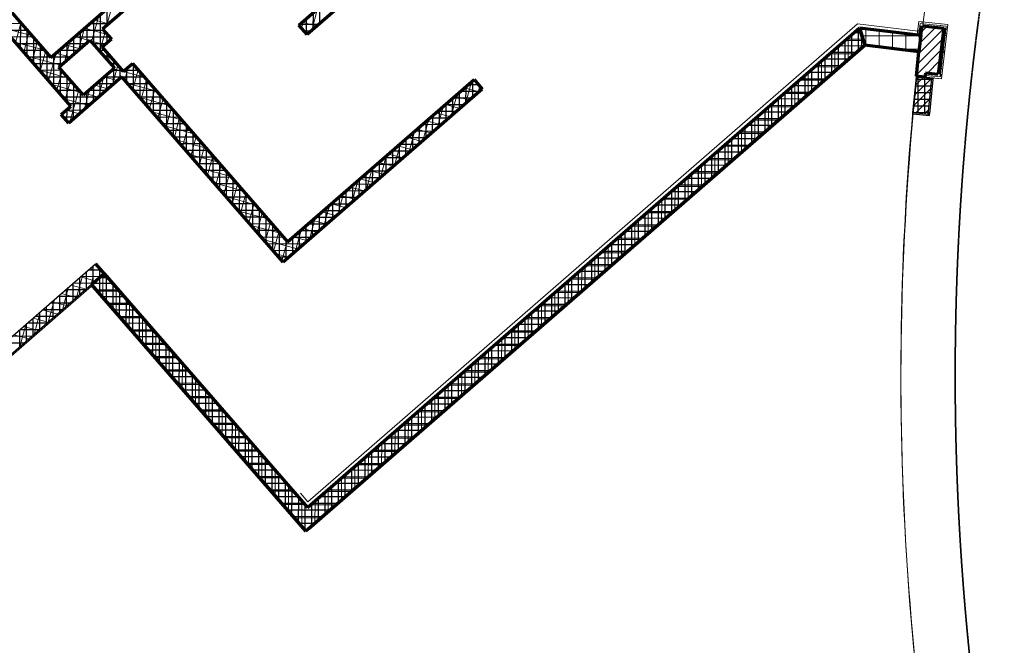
# Model space of a CAD drawing. Header units: millimetres. Extents: x 98667 to 994031, y -2704 to 533009.
# Tile 39 of 153: x 394714 to 406467, y 173387 to 180852. Entities that reach past the tile are written whole.
import ezdxf

# ---------------------------------------------------------------- set-up
doc = ezdxf.new("R2010")
doc.units = ezdxf.units.MM
doc.linetypes.add('DASHEDX2', pattern=[38.1, 25.4, -12.7])
doc.linetypes.add('HIDDEN', pattern=[0.375, 0.25, -0.125])
for name, color, linetype, lineweight in [('0_F&B AREA', 3, 'Continuous', 0), ('A-FLOR-BELW', 2, 'DASHEDX2', 25), ('A-FLOR-PATT', 5, 'Continuous', 15), ('A-WALL-FNSH', 1, 'Continuous', 15), ('A-WALL-FULL', 6, 'Continuous', 70), ('A-WALL-PATT', 5, 'Continuous', 15), ('TDS - Facia line', 1, 'Continuous', 35)]:
    doc.layers.add(name, color=color, linetype=linetype, lineweight=lineweight)
doc.layers.add('A-WALL-PATT-50', color=5, linetype='Continuous')

msp = doc.modelspace()

# ---------------------------------------------------------------- linework, layer by layer
at = {"color": 251, "linetype": 'ByBlock'}
for p, q in [((393065, 175718), (395620, 177940)), ((395620, 177940), (395721, 177822)), ((395721, 177822), (393015, 175470))]:
    msp.add_line(p, q, dxfattribs=at)
at = {"layer": '0_F&B AREA', "color": 251, "extrusion": (-1.11003e-08, 3.56116e-08, 1)}
for p, q in [((404801, 180548), (398130, 174748, 0)), ((405447, 180467, 0), (404801, 180548)), ((395570, 177671, 0), (393014, 175449, 0)), ((398130, 174748, 0), (395570, 177671, 0))]:
    msp.add_line(p, q, dxfattribs=at)
msp.add_arc((439686, 176622, 0), 34454, 173.5915, 192.0754, dxfattribs=at)
at = {"layer": 'A-FLOR-BELW', "color": 251, "linetype": 'ByBlock'}
for p, q in [((405376, 179740), (405418, 180168)), ((405418, 180168), (405419, 180178)), ((405617, 180148), (405418, 180168)), ((405419, 180178), (405618, 180158)), ((405597, 180150), (405555, 179722)), ((405576, 179730), (405616, 180138)), ((405607, 180149), (405597, 180150)), ((405606, 180139), (405607, 180149)), ((405616, 180138), (405606, 180139)), ((405618, 180158), (405617, 180148)), ((405376, 179740), (405375, 179730)), ((405375, 179730), (405574, 179710)), ((405575, 179720), (405376, 179740)), ((405555, 179722), (405565, 179721)), ((405565, 179721), (405566, 179731)), ((405566, 179731), (405576, 179730)), ((405574, 179710), (405575, 179720))]:
    msp.add_line(p, q, dxfattribs=at)
at = {"layer": 'A-FLOR-PATT', "color": 251}
msp.add_arc((439284, 176574, 0), 34051, 172.5279, 192.138, dxfattribs=at)
at = {"layer": 'A-WALL-FNSH', "color": 251, "linetype": 'ByBlock'}
for p, q in [((398154, 175100), (404714, 180803)), ((404714, 180803, 0), (405437, 180717, 0)), ((405446, 180829), (405427, 180681)), ((405446, 180829), (405427, 180681)), ((405794, 180793), (405446, 180829)), ((405794, 180793), (405446, 180829)), ((405447, 180679), (405463, 180807)), ((405447, 180679), (405463, 180807)), ((405463, 180807), (405772, 180776)), ((405463, 180807), (405772, 180776)), ((405772, 180776), (405700, 180170)), ((405772, 180776), (405700, 180170)), ((405718, 180148), (405794, 180793)), ((405718, 180148), (405794, 180793)), ((405427, 180681), (405447, 180679)), ((405427, 180681), (405447, 180679)), ((405521, 180188), (405519, 180168)), ((405521, 180188), (405519, 180168)), ((405519, 180168), (405718, 180148)), ((405519, 180168), (405718, 180148)), ((405700, 180170), (405521, 180188)), ((405700, 180170), (405521, 180188)), ((398065, 175202, 0), (398154, 175100))]:
    msp.add_line(p, q, dxfattribs=at)
at = {"layer": 'A-WALL-FULL', "color": 251, "linetype": 'ByBlock'}
for p, q in [((392535, 183331, 0), (395084, 180400, 0)), ((395323, 179819, 0), (392384, 183200, 0)), ((398045, 180788), (399231, 181819)), ((399580, 181924), (398144, 180675)), ((395084, 180400, 0), (396239, 181403, 0)), ((396337, 181290, 0), (395704, 180740, 0)), ((398144, 180675), (398045, 180788)), ((398150, 175030), (404738, 180757)), ((404801, 180548, 0), (404738, 180757, 0)), ((404738, 180757), (404801, 180548)), ((404738, 180757), (405471, 180666)), ((404738, 180757), (405471, 180666)), ((405471, 180666), (405485, 180779)), ((405471, 180666), (405485, 180779)), ((405485, 180779), (405744, 180753)), ((405485, 180779), (405744, 180753)), ((395704, 180740, 0), (395808, 180621, 0)), ((405471, 180666), (405446, 180467)), ((405471, 180666), (405446, 180467)), ((405744, 180753), (405678, 180197)), ((405744, 180753), (405678, 180197)), ((395182, 180287), (395553, 180609)), ((395553, 180609), (395846, 180273)), ((395808, 180621, 0), (395699, 180526, 0)), ((395699, 180526, 0), (395951, 180235, 0)), ((404801, 180548), (398130, 174748)), ((405447, 180467), (404801, 180548)), ((405447, 180467), (404801, 180548)), ((405419, 180178), (405447, 180467)), ((405419, 180178), (405447, 180467)), ((395475, 179950), (395182, 180287)), ((395951, 180235, 0), (396061, 180331, 0)), ((396061, 180331, 0), (397911, 178202, 0)), ((395934, 180171, 0), (395299, 179619, 0)), ((395846, 180273), (395475, 179950)), ((397858, 177957, 0), (395934, 180171, 0)), ((405519, 180168), (405419, 180178)), ((405519, 180168), (405419, 180178)), ((405524, 180213), (405519, 180168)), ((405524, 180213), (405519, 180168)), ((405678, 180197), (405524, 180213)), ((405678, 180197), (405524, 180213)), ((397911, 178202, 0), (400137, 180137, 0)), ((400137, 180137, 0), (400235, 180023, 0)), ((400235, 180023, 0), (397858, 177957, 0)), ((395211, 179721, 0), (395323, 179819, 0)), ((395299, 179619, 0), (395211, 179721, 0)), ((395571, 177692), (395721, 177822)), ((395721, 177822), (398150, 175030)), ((398130, 174748), (395571, 177692))]:
    msp.add_line(p, q, dxfattribs=at)
at = {"layer": 'A-WALL-FULL', "color": 251}
for p, q in [((398187, 175062, 0), (404738, 180757, 0)), ((398167, 174780, 0), (404801, 180548, 0)), ((395620, 177940), (398150, 175030, 0)), ((395571, 177692), (398130, 174748, 0))]:
    msp.add_line(p, q, dxfattribs=at)
at = {"layer": 'A-WALL-PATT', "color": 251, "linetype": 'Continuous'}
for p, q in [((395756, 180785), (395826, 181045)), ((395573, 180587), (395657, 180898)), ((398200, 180724), (398270, 180984)), ((394856, 180662), (394509, 180756)), ((394664, 180578), (394727, 180810)), ((395775, 180801), (395601, 180849)), ((398078, 180751), (398101, 180836)), ((398260, 180776), (398085, 180823)), ((405648, 180763), (405459, 180574)), ((405648, 180763), (405459, 180574)), ((405546, 180773), (405475, 180703)), ((405546, 180773), (405475, 180703)), ((405483, 180821), (405487, 180823)), ((405483, 180821), (405487, 180823)), ((405483, 180821), (405486, 180819)), ((405483, 180821), (405486, 180819)), ((405486, 180819), (405487, 180823)), ((405486, 180819), (405487, 180823)), ((405574, 180816), (405574, 180816)), ((405574, 180816), (405577, 180813)), ((405574, 180816), (405574, 180816)), ((405574, 180816), (405577, 180813)), ((405577, 180813), (405578, 180815)), ((405577, 180813), (405578, 180815)), ((405616, 180791), (405616, 180792)), ((405616, 180791), (405616, 180792)), ((405616, 180791), (405616, 180792)), ((405616, 180791), (405616, 180792)), ((405703, 180785), (405708, 180786)), ((405703, 180785), (405708, 180786)), ((405703, 180785), (405706, 180782)), ((405703, 180785), (405706, 180782)), ((405706, 180782), (405708, 180786)), ((405706, 180782), (405708, 180786)), ((394762, 180464), (394825, 180697)), ((395547, 180604), (395373, 180651)), ((395417, 180491), (395488, 180750)), ((395761, 180676), (395487, 180750)), ((395671, 180473), (395734, 180706)), ((398146, 180677), (398140, 180679)), ((404604, 180376), (404604, 180641)), ((404763, 180514), (404763, 180673)), ((405470, 180661), (404767, 180661)), ((405470, 180661), (404767, 180661)), ((404815, 180546), (404815, 180747)), ((404815, 180546), (404815, 180747)), ((404974, 180526), (404974, 180727)), ((404974, 180526), (404974, 180727)), ((405133, 180506), (405133, 180708)), ((405133, 180506), (405133, 180708)), ((405291, 180487), (405291, 180688)), ((405291, 180487), (405291, 180688)), ((405434, 180738), (405437, 180738)), ((405434, 180738), (405437, 180738)), ((405435, 180740), (405437, 180742)), ((405435, 180740), (405437, 180742)), ((405436, 180683), (405441, 180685)), ((405436, 180683), (405441, 180685)), ((405436, 180683), (405439, 180681)), ((405436, 180683), (405439, 180681)), ((405437, 180738), (405437, 180742)), ((405437, 180738), (405437, 180742)), ((405439, 180681), (405441, 180685)), ((405439, 180681), (405441, 180685)), ((405442, 180690), (405445, 180694)), ((405442, 180690), (405445, 180694)), ((405442, 180690), (405446, 180690)), ((405442, 180690), (405446, 180690)), ((405443, 180719), (405448, 180724)), ((405443, 180719), (405448, 180724)), ((405443, 180719), (405449, 180718)), ((405443, 180719), (405449, 180718)), ((405446, 180690), (405445, 180694)), ((405446, 180690), (405445, 180694)), ((405743, 180746), (405446, 180448)), ((405743, 180746), (405446, 180448)), ((405449, 180718), (405448, 180724)), ((405449, 180718), (405448, 180724)), ((405450, 180500), (405450, 180668)), ((405450, 180500), (405450, 180668)), ((405452, 180729), (405453, 180730)), ((405452, 180729), (405453, 180730)), ((405452, 180729), (405453, 180728)), ((405452, 180729), (405453, 180728)), ((405761, 180662), (405764, 180665)), ((405761, 180662), (405764, 180665)), ((405761, 180662), (405765, 180661)), ((405761, 180662), (405765, 180661)), ((405763, 180687), (405768, 180689)), ((405763, 180687), (405768, 180689)), ((405763, 180687), (405767, 180685)), ((405763, 180687), (405767, 180685)), ((405765, 180661), (405764, 180665)), ((405765, 180661), (405764, 180665)), ((405767, 180685), (405768, 180689)), ((405767, 180685), (405768, 180689)), ((405774, 180738), (405779, 180743)), ((405774, 180738), (405779, 180743)), ((405774, 180738), (405779, 180737)), ((405774, 180738), (405779, 180737)), ((405779, 180737), (405779, 180743)), ((405779, 180737), (405779, 180743)), ((405779, 180733), (405783, 180735)), ((405779, 180733), (405783, 180735)), ((405779, 180733), (405782, 180731)), ((405779, 180733), (405782, 180731)), ((405782, 180731), (405783, 180735)), ((405782, 180731), (405783, 180735)), ((405789, 180753), (405789, 180754)), ((405789, 180753), (405789, 180754)), ((405789, 180753), (405789, 180753)), ((405789, 180753), (405789, 180753)), ((395003, 180492), (394656, 180586)), ((394861, 180350), (394924, 180583)), ((395248, 180344), (395318, 180603)), ((395434, 180505), (395260, 180552)), ((395731, 180554), (395561, 180600)), ((404784, 180603), (404562, 180604)), ((405728, 180619), (405433, 180324)), ((405728, 180619), (405433, 180324)), ((405742, 180523), (405745, 180526)), ((405742, 180523), (405745, 180526)), ((405742, 180522), (405745, 180522)), ((405742, 180522), (405745, 180522)), ((405745, 180522), (405745, 180526)), ((405745, 180522), (405745, 180526)), ((405755, 180524), (405759, 180525)), ((405755, 180524), (405759, 180525)), ((405755, 180524), (405758, 180521)), ((405755, 180524), (405758, 180521)), ((405758, 180521), (405759, 180525)), ((405758, 180521), (405759, 180525)), ((405770, 180614), (405773, 180618)), ((405770, 180614), (405773, 180618)), ((405770, 180614), (405773, 180614)), ((405770, 180614), (405773, 180614)), ((405773, 180615), (405773, 180617)), ((405773, 180615), (405773, 180617)), ((395207, 180308), (394803, 180417)), ((394960, 180237), (395023, 180470)), ((395059, 180123), (395149, 180456)), ((395320, 180407), (395146, 180454)), ((395804, 180405), (395708, 180431)), ((395770, 180360), (395788, 180424)), ((404684, 180445), (404380, 180446)), ((404445, 180237), (404445, 180503)), ((405450, 180502), (405167, 180502)), ((405450, 180502), (405167, 180502)), ((405713, 180491), (405421, 180199)), ((405713, 180491), (405421, 180199)), ((405739, 180478), (405743, 180479)), ((405739, 180478), (405743, 180479)), ((405739, 180478), (405742, 180475)), ((405739, 180478), (405742, 180475)), ((405739, 180459), (405744, 180464)), ((405739, 180459), (405744, 180464)), ((405739, 180459), (405745, 180458)), ((405739, 180459), (405745, 180458)), ((405742, 180475), (405743, 180479)), ((405742, 180475), (405743, 180479)), ((405745, 180458), (405744, 180464)), ((405745, 180458), (405744, 180464)), ((405750, 180475), (405753, 180478)), ((405750, 180475), (405753, 180478)), ((405750, 180475), (405754, 180474)), ((405750, 180475), (405754, 180474)), ((405754, 180474), (405753, 180478)), ((405754, 180474), (405753, 180478)), ((395822, 180073), (395886, 180310)), ((395968, 180132), (396009, 180286)), ((404501, 180287), (404198, 180288)), ((404285, 180099), (404286, 180365)), ((405698, 180364), (405545, 180211)), ((405698, 180364), (405545, 180211)), ((405726, 180383), (405726, 180384)), ((405726, 180383), (405726, 180384)), ((405726, 180383), (405726, 180383)), ((405726, 180383), (405726, 180383)), ((405730, 180314), (405735, 180316)), ((405730, 180314), (405735, 180316)), ((405730, 180314), (405733, 180312)), ((405730, 180314), (405733, 180312)), ((405731, 180335), (405734, 180339)), ((405731, 180335), (405734, 180339)), ((405731, 180335), (405734, 180335)), ((405731, 180335), (405734, 180335)), ((405733, 180312), (405735, 180316)), ((405733, 180312), (405735, 180316)), ((405735, 180335), (405734, 180339)), ((405735, 180335), (405734, 180339)), ((395298, 180154), (394950, 180248)), ((395157, 180010), (395220, 180243)), ((395882, 180125), (395725, 180167)), ((395951, 180236), (395839, 180266)), ((396203, 180167), (395951, 180236)), ((396066, 180019), (396129, 180252)), ((404126, 179961), (404127, 180226)), ((405521, 180187), (405504, 180170)), ((405521, 180187), (405504, 180170)), ((405539, 180166), (405541, 180168)), ((405539, 180166), (405541, 180168)), ((405541, 180166), (405541, 180168)), ((405541, 180166), (405541, 180168)), ((405593, 180181), (405595, 180179)), ((405593, 180181), (405595, 180179)), ((405595, 180179), (405596, 180180)), ((405595, 180179), (405596, 180180)), ((405683, 180237), (405646, 180200)), ((405683, 180237), (405646, 180200)), ((405704, 180180), (405709, 180185)), ((405704, 180180), (405709, 180185)), ((405704, 180180), (405710, 180179)), ((405704, 180180), (405710, 180179)), ((405710, 180179), (405709, 180185)), ((405710, 180179), (405709, 180185)), ((405711, 180196), (405714, 180200)), ((405711, 180196), (405714, 180200)), ((405711, 180196), (405715, 180196)), ((405711, 180196), (405715, 180196)), ((405715, 180196), (405714, 180200)), ((405715, 180196), (405714, 180200)), ((405715, 180268), (405719, 180270)), ((405715, 180268), (405719, 180270)), ((405715, 180268), (405718, 180266)), ((405715, 180268), (405718, 180266)), ((405718, 180266), (405719, 180270)), ((405718, 180266), (405719, 180270)), ((395445, 179984), (395098, 180078)), ((395256, 179896), (395319, 180129)), ((395768, 180026), (395611, 180069)), ((395653, 179926), (395716, 180160)), ((396350, 179998), (396003, 180092)), ((396165, 179905), (396228, 180138)), ((400035, 179849), (400106, 180109)), ((403967, 179822), (403968, 180088)), ((404319, 180129), (404016, 180129)), ((405597, 180150, 0), (405396, 179950, 0)), ((405494, 180160, 0), (405409, 180075, 0)), ((405584, 180161), (405586, 180164)), ((405584, 180161), (405586, 180164)), ((405587, 180161), (405586, 180164)), ((405587, 180161), (405586, 180164)), ((405629, 180157), (405632, 180160)), ((405629, 180157), (405632, 180160)), ((405633, 180157), (405632, 180160)), ((405633, 180157), (405632, 180160)), ((405633, 180157), (405634, 180157)), ((405633, 180157), (405634, 180157)), ((405634, 180156), (405634, 180157)), ((405634, 180156), (405634, 180157)), ((405674, 180152), (405677, 180156)), ((405674, 180152), (405677, 180156)), ((405674, 180152), (405678, 180152)), ((405674, 180152), (405678, 180152)), ((405678, 180152), (405677, 180156)), ((405678, 180152), (405677, 180156)), ((395314, 179631), (395418, 180015)), ((395483, 179778), (395547, 180012)), ((395655, 179927), (395498, 179970)), ((396264, 179792), (396327, 180024)), ((399866, 179702), (399936, 179962)), ((400085, 179893), (399911, 179940)), ((400199, 179991), (400024, 180039)), ((400199, 179991), (400199, 179991)), ((400204, 179996), (400217, 180044)), ((400204, 179996), (400204, 179996)), ((403808, 179684), (403809, 179950)), ((404137, 179970), (403834, 179971)), ((405585, 180026, 0), (405384, 179825, 0)), ((395541, 179829), (395245, 179909)), ((396497, 179829), (396150, 179923)), ((396363, 179678), (396426, 179911)), ((399696, 179555), (399767, 179815)), ((399972, 179794), (399797, 179841)), ((400035, 179849), (400035, 179849)), ((400085, 179893), (400085, 179893)), ((405572, 179902, 0), (405408, 179737, 0)), ((395427, 179730), (395270, 179772)), ((396644, 179659), (396297, 179753)), ((396461, 179564), (396524, 179797)), ((399858, 179695), (399684, 179742)), ((399866, 179702), (399866, 179702)), ((399866, 179702), (399866, 179702)), ((399972, 179794), (399972, 179794)), ((403649, 179546), (403650, 179811)), ((403955, 179812), (403651, 179813)), ((405560, 179777, 0), (405510, 179727, 0)), ((395314, 179631), (395280, 179640)), ((396792, 179490), (396444, 179584)), ((396560, 179451), (396623, 179684)), ((399527, 179407), (399597, 179667)), ((399744, 179597), (399570, 179644)), ((399744, 179597), (399744, 179597)), ((399744, 179597), (399744, 179597)), ((399858, 179695), (399858, 179695)), ((403773, 179654), (403469, 179655)), ((403490, 179407), (403490, 179673)), ((396659, 179337), (396722, 179570)), ((399358, 179260), (399428, 179520)), ((399631, 179498), (399456, 179545)), ((399631, 179498), (399631, 179498)), ((399631, 179498), (399631, 179498)), ((399696, 179555), (399696, 179555)), ((399696, 179555), (399696, 179555)), ((403591, 179496), (403287, 179496)), ((403331, 179269), (403331, 179535)), ((396939, 179321), (396592, 179415)), ((396758, 179224), (396821, 179457)), ((399188, 179113), (399259, 179373)), ((399404, 179300), (399229, 179348)), ((399517, 179399), (399343, 179446)), ((399517, 179399), (399517, 179399)), ((399517, 179399), (399517, 179399)), ((399527, 179407), (399527, 179407)), ((399527, 179407), (399527, 179407)), ((403171, 179131), (403172, 179396)), ((397086, 179151), (396739, 179245)), ((396856, 179110), (396919, 179343)), ((396955, 178997), (397018, 179229)), ((399290, 179202), (399116, 179249)), ((399358, 179260), (399358, 179260)), ((399404, 179300), (399404, 179300)), ((399404, 179300), (399404, 179300)), ((403012, 178992), (403013, 179258)), ((403409, 179337), (403105, 179338)), ((397054, 178883), (397117, 179116)), ((399176, 179103), (399002, 179150)), ((399019, 178966), (399089, 179226)), ((399188, 179113), (399188, 179113)), ((399290, 179202), (399290, 179202)), ((402853, 178854), (402854, 179120)), ((403227, 179179), (402923, 179180)), ((397233, 178982), (396886, 179076)), ((397152, 178769), (397216, 179002)), ((398849, 178818), (398920, 179078)), ((399063, 179004), (398889, 179051)), ((399063, 179004), (399063, 179004)), ((399176, 179103), (399176, 179103)), ((403045, 179021), (402741, 179022)), ((397381, 178812), (397033, 178906)), ((397251, 178656), (397314, 178889)), ((398680, 178671), (398750, 178931)), ((398949, 178905), (398775, 178953)), ((398949, 178905), (398949, 178905)), ((399019, 178966), (399019, 178966)), ((402694, 178716), (402695, 178981)), ((397350, 178542), (397413, 178775)), ((398511, 178524), (398581, 178784)), ((398836, 178807), (398661, 178854)), ((398836, 178807), (398836, 178807)), ((398849, 178818), (398849, 178818)), ((402535, 178577), (402536, 178843)), ((402863, 178863), (402559, 178863)), ((397528, 178643), (397181, 178737)), ((397449, 178429), (397512, 178661)), ((398609, 178609), (398434, 178656)), ((398722, 178708), (398548, 178755)), ((398680, 178671), (398680, 178671)), ((398722, 178708), (398722, 178708)), ((402376, 178439), (402377, 178705)), ((402681, 178704), (402377, 178705)), ((397675, 178474), (397328, 178568)), ((397547, 178315), (397610, 178548)), ((398495, 178510), (398321, 178558)), ((398341, 178377), (398412, 178637)), ((398511, 178524), (398511, 178524)), ((398609, 178609), (398609, 178609)), ((402499, 178546), (402195, 178547)), ((402217, 178301), (402217, 178566)), ((397646, 178201), (397709, 178434)), ((398172, 178229), (398242, 178489)), ((398381, 178412), (398207, 178459)), ((398381, 178412), (398381, 178412)), ((398495, 178510), (398495, 178510)), ((402058, 178162), (402058, 178428)), ((397822, 178304), (397475, 178398)), ((397745, 178088), (397808, 178321)), ((398002, 178082), (398073, 178342)), ((398268, 178313), (398093, 178360)), ((398268, 178313), (398268, 178313)), ((398341, 178377), (398341, 178377)), ((401898, 178024), (401899, 178290)), ((402317, 178388), (402013, 178389)), ((398041, 178115), (397622, 178229)), ((397844, 177974), (397907, 178207)), ((398154, 178214), (397980, 178261)), ((398154, 178214), (398154, 178214)), ((398172, 178229), (398172, 178229)), ((402135, 178230), (401831, 178230)), ((397927, 178017), (397770, 178059)), ((398002, 178082), (398002, 178082)), ((398041, 178115), (398041, 178115)), ((401953, 178071), (401649, 178072)), ((401739, 177886), (401740, 178151)), ((401580, 177747), (401581, 178013)), ((395606, 177868), (395555, 177882)), ((401421, 177609), (401422, 177875)), ((401771, 177913), (401467, 177914)), ((395394, 177538), (395467, 177806)), ((395582, 177746), (395441, 177784)), ((395564, 177685), (395587, 177772)), ((395766, 177771), (395663, 177771)), ((395706, 177537), (395707, 177809)), ((401262, 177471), (401263, 177736)), ((401589, 177755), (401285, 177756)), ((395394, 177537), (395214, 177586)), ((395225, 177390), (395298, 177659)), ((395507, 177636), (395327, 177685)), ((395904, 177612), (395640, 177612)), ((395864, 177355), (395865, 177657)), ((401103, 177332), (401103, 177598)), ((401407, 177597), (401103, 177597)), ((395055, 177243), (395128, 177512)), ((395280, 177439), (395100, 177487)), ((396022, 177173), (396023, 177475)), ((394886, 177096), (394959, 177365)), ((395167, 177340), (394987, 177389)), ((396043, 177453), (395778, 177453)), ((401225, 177438), (400921, 177439)), ((400944, 177194), (400944, 177460)), ((395053, 177241), (394873, 177290)), ((396181, 177293), (395917, 177294)), ((396181, 176991), (396181, 177293)), ((401043, 177280), (400739, 177281)), ((400784, 177056), (400785, 177321)), ((394717, 176949), (394789, 177217)), ((394940, 177142), (394759, 177191)), ((396320, 177134), (396055, 177135)), ((400861, 177122), (400557, 177123)), ((400625, 176917), (400626, 177183)), ((394826, 177044), (394646, 177093)), ((396339, 176809), (396340, 177111)), ((400466, 176779), (400467, 177045)), ((396458, 176975), (396193, 176976)), ((396497, 176627), (396498, 176929)), ((400307, 176641), (400308, 176906)), ((400679, 176964), (400375, 176964)), ((396596, 176816), (396332, 176817)), ((400148, 176502), (400149, 176768)), ((400497, 176805), (400193, 176806)), ((396735, 176657), (396470, 176658)), ((396655, 176444), (396656, 176747)), ((400314, 176647), (400011, 176648)), ((396814, 176262), (396814, 176566)), ((399989, 176364), (399990, 176630)), ((396873, 176498), (396608, 176499)), ((400132, 176489), (399829, 176490)), ((399830, 176226), (399830, 176491)), ((397012, 176339), (396747, 176339)), ((396972, 176080), (396973, 176384)), ((399950, 176331), (399647, 176331)), ((399671, 176087), (399671, 176353)), ((397150, 176180), (396885, 176180)), ((397130, 175898), (397131, 176202)), ((399768, 176172), (399464, 176173)), ((399511, 175949), (399512, 176215)), ((399352, 175811), (399353, 176076)), ((397289, 176020), (397023, 176021)), ((397288, 175716), (397289, 176020)), ((399193, 175672), (399194, 175938)), ((399586, 176014), (399282, 176015)), ((397427, 175861), (397162, 175862)), ((397447, 175534), (397447, 175838)), ((399404, 175856), (399100, 175857)), ((397565, 175702), (397300, 175703)), ((399034, 175534), (399035, 175800)), ((397605, 175352), (397606, 175656)), ((398875, 175396), (398876, 175661)), ((399222, 175698), (398918, 175698)), ((397704, 175543), (397438, 175544)), ((397763, 175170), (397764, 175474)), ((398716, 175257), (398716, 175523)), ((399040, 175539), (398736, 175540)), ((397842, 175384), (397577, 175385)), ((398858, 175381), (398554, 175382)), ((398557, 175119), (398557, 175385)), ((397921, 174988), (397922, 175292)), ((398398, 174981), (398398, 175246)), ((397981, 175225), (397715, 175225)), ((398676, 175223), (398372, 175224)), ((398119, 175066), (397853, 175066)), ((398080, 174806), (398080, 175110)), ((398494, 175065), (398190, 175065)), ((398238, 174842), (398239, 175108)), ((398312, 174906), (397992, 174907))]:
    msp.add_line(p, q, dxfattribs=at)
at = {"layer": 'A-WALL-PATT-50', "color": 251, "linetype": 'Continuous'}
for p, q in [((398298, 180809), (398298, 181008)), ((395677, 180466), (395679, 180916)), ((395758, 180787), (395758, 180986)), ((398218, 180740), (398219, 180939)), ((394732, 180804), (394466, 180805)), ((394725, 180507), (394726, 180811)), ((395519, 180579), (395519, 180778)), ((395774, 180801), (395547, 180802)), ((395598, 180557), (395599, 180847)), ((398281, 180794), (398053, 180795)), ((398059, 180772), (398060, 180800)), ((398139, 180680), (398139, 180870)), ((394801, 180724), (394535, 180725)), ((394871, 180645), (394605, 180646)), ((394804, 180416), (394805, 180720)), ((395360, 180441), (395360, 180640)), ((395790, 180642), (395365, 180643)), ((395439, 180510), (395440, 180709)), ((395721, 180722), (395456, 180723)), ((395757, 180577), (395757, 180680)), ((398190, 180715), (398108, 180715)), ((404647, 180413), (404647, 180679)), ((404756, 180697), (404669, 180697)), ((404726, 180482), (404727, 180748)), ((394940, 180565), (394674, 180566)), ((394883, 180325), (394884, 180629)), ((394962, 180234), (394963, 180538)), ((395501, 180564), (395274, 180564)), ((395280, 180372), (395281, 180571)), ((395741, 180563), (395593, 180563)), ((404487, 180275), (404488, 180540)), ((404791, 180538), (404487, 180539)), ((404567, 180344), (404568, 180609)), ((404780, 180617), (404578, 180618)), ((395009, 180486), (394743, 180486)), ((395078, 180406), (394812, 180407)), ((395041, 180143), (395042, 180447)), ((395319, 180405), (395091, 180406)), ((395121, 180052), (395122, 180432)), ((395410, 180485), (395182, 180485)), ((395201, 180303), (395201, 180501)), ((395736, 180484), (395662, 180484)), ((395805, 180404), (395731, 180404)), ((395756, 180375), (395757, 180459)), ((404700, 180459), (404396, 180460)), ((404408, 180205), (404409, 180471)), ((395228, 180326), (394881, 180327)), ((395874, 180325), (395800, 180325)), ((395836, 180284), (395836, 180368)), ((396066, 180324), (396053, 180324)), ((396073, 180011), (396074, 180316)), ((404518, 180301), (404214, 180302)), ((404249, 180067), (404250, 180333)), ((404609, 180380), (404305, 180381)), ((404328, 180136), (404329, 180402)), ((395217, 180247), (394950, 180248)), ((395286, 180167), (395020, 180168)), ((395200, 179961), (395201, 180265)), ((395279, 179870), (395280, 180174)), ((395755, 180015), (395756, 180194)), ((395943, 180245), (395815, 180245)), ((395835, 180084), (395836, 180264)), ((395915, 180153), (395915, 180277)), ((396136, 180244), (395962, 180245)), ((395994, 180102), (395994, 180273)), ((396152, 179920), (396153, 180225)), ((404090, 179929), (404090, 180194)), ((404427, 180222), (404123, 180222)), ((404169, 179998), (404170, 180264)), ((395355, 180088), (395089, 180089)), ((395358, 179669), (395359, 180083)), ((395596, 179877), (395597, 180056)), ((395838, 180087), (395632, 180087)), ((395676, 179946), (395676, 180125)), ((395929, 180166), (395724, 180166)), ((396205, 180165), (395939, 180166)), ((396274, 180085), (396008, 180086)), ((396231, 179829), (396232, 180134)), ((400041, 179855), (400042, 180054)), ((400191, 180075), (400066, 180075)), ((400121, 179924), (400121, 180123)), ((400200, 179993), (400201, 180063)), ((403931, 179790), (403931, 180056)), ((404244, 180063), (403941, 180064)), ((404010, 179860), (404011, 180125)), ((404336, 180142), (404032, 180143)), ((405588, 180060, 0), (405407, 180060, 0)), ((405596, 180139, 0), (405415, 180139, 0)), ((405438, 179734, 0), (405440, 180166, 0)), ((405518, 179726, 0), (405519, 180158, 0)), ((395424, 180008), (395158, 180009)), ((395437, 179739), (395438, 179992)), ((395517, 179808), (395517, 179987)), ((395747, 180007), (395541, 180008)), ((396343, 180006), (396077, 180006)), ((396310, 179738), (396311, 180043)), ((396389, 179647), (396390, 179951)), ((399962, 179785), (399962, 179985)), ((400203, 179995), (399975, 179996)), ((404153, 179984), (403850, 179985)), ((403851, 179721), (403852, 179987)), ((405580, 179980, 0), (405399, 179981, 0)), ((395656, 179928), (395227, 179929)), ((395565, 179849), (395296, 179850)), ((396412, 179926), (396146, 179927)), ((396481, 179847), (396215, 179847)), ((396469, 179556), (396469, 179860)), ((400021, 179837), (399793, 179837)), ((399803, 179647), (399803, 179846)), ((399882, 179716), (399883, 179916)), ((400112, 179916), (399884, 179917)), ((403971, 179826), (403668, 179827)), ((403692, 179583), (403693, 179849)), ((404062, 179905), (403759, 179906)), ((403771, 179652), (403772, 179918)), ((405564, 179822, 0), (405384, 179822, 0)), ((405572, 179901, 0), (405391, 179901, 0)), ((395473, 179770), (395268, 179771)), ((395278, 179643), (395279, 179780)), ((396551, 179767), (396285, 179768)), ((396548, 179465), (396549, 179769)), ((399643, 179509), (399644, 179708)), ((399930, 179758), (399702, 179758)), ((399723, 179578), (399724, 179777)), ((403533, 179445), (403533, 179710)), ((403880, 179747), (403577, 179748)), ((403612, 179514), (403613, 179779)), ((405557, 179742, 0), (405376, 179743, 0)), ((395382, 179691), (395236, 179691)), ((396620, 179687), (396354, 179688)), ((396689, 179608), (396423, 179609)), ((396627, 179374), (396628, 179678)), ((396706, 179283), (396707, 179587)), ((399748, 179599), (399520, 179600)), ((399564, 179440), (399564, 179639)), ((399839, 179679), (399611, 179679)), ((403698, 179589), (403394, 179589)), ((403453, 179375), (403454, 179641)), ((403789, 179668), (403485, 179669)), ((396758, 179528), (396492, 179529)), ((396785, 179192), (396786, 179496)), ((399405, 179301), (399405, 179501)), ((399657, 179520), (399429, 179521)), ((399484, 179370), (399485, 179570)), ((403294, 179237), (403295, 179503)), ((403607, 179509), (403303, 179510)), ((403374, 179306), (403374, 179572)), ((396827, 179449), (396561, 179450)), ((396896, 179369), (396630, 179370)), ((396864, 179101), (396865, 179405)), ((399246, 179163), (399246, 179362)), ((399475, 179362), (399247, 179363)), ((399325, 179232), (399326, 179431)), ((399566, 179441), (399338, 179442)), ((403425, 179351), (403121, 179352)), ((403135, 179099), (403136, 179364)), ((403516, 179430), (403212, 179431)), ((403214, 179168), (403215, 179434)), ((396966, 179290), (396700, 179290)), ((396943, 179010), (396944, 179314)), ((399384, 179283), (399156, 179284)), ((399166, 179094), (399167, 179293)), ((403334, 179272), (403030, 179273)), ((403055, 179030), (403056, 179295)), ((397035, 179210), (396769, 179211)), ((397104, 179131), (396838, 179131)), ((397022, 178919), (397023, 179223)), ((397102, 178828), (397102, 179132)), ((399202, 179125), (398974, 179125)), ((399007, 178955), (399007, 179155)), ((399293, 179204), (399065, 179204)), ((399087, 179025), (399087, 179224)), ((403152, 179114), (402848, 179115)), ((402896, 178891), (402897, 179157)), ((403243, 179193), (402939, 179194)), ((402976, 178960), (402976, 179226)), ((397173, 179051), (396907, 179052)), ((397181, 178737), (397182, 179041)), ((398848, 178817), (398848, 179016)), ((399111, 179046), (398883, 179046)), ((398927, 178886), (398928, 179086)), ((402737, 178753), (402738, 179019)), ((403061, 179035), (402757, 179036)), ((402817, 178822), (402817, 179088)), ((397242, 178971), (396976, 178972)), ((397311, 178892), (397045, 178893)), ((397260, 178646), (397261, 178950)), ((398689, 178679), (398689, 178878)), ((398929, 178887), (398701, 178888)), ((398768, 178748), (398769, 178947)), ((399020, 178966), (398792, 178967)), ((402879, 178876), (402575, 178877)), ((402578, 178615), (402579, 178880)), ((402657, 178684), (402658, 178949)), ((402970, 178956), (402666, 178956)), ((397381, 178812), (397115, 178813)), ((397339, 178555), (397340, 178859)), ((397418, 178464), (397419, 178768)), ((398609, 178610), (398610, 178809)), ((398838, 178808), (398610, 178809)), ((402788, 178797), (402484, 178798)), ((402498, 178545), (402499, 178811)), ((397450, 178733), (397184, 178733)), ((397519, 178653), (397253, 178654)), ((397497, 178373), (397498, 178677)), ((398656, 178650), (398428, 178651)), ((398450, 178471), (398451, 178671)), ((398747, 178729), (398519, 178730)), ((398530, 178541), (398530, 178740)), ((402606, 178639), (402302, 178640)), ((402339, 178407), (402340, 178673)), ((402697, 178718), (402393, 178719)), ((402419, 178476), (402419, 178742)), ((397588, 178574), (397322, 178574)), ((397576, 178282), (397577, 178586)), ((398291, 178333), (398291, 178532)), ((398564, 178571), (398337, 178571)), ((398370, 178402), (398371, 178601)), ((402180, 178269), (402181, 178534)), ((402515, 178560), (402211, 178561)), ((402260, 178338), (402260, 178604)), ((397657, 178494), (397391, 178495)), ((397726, 178414), (397460, 178415)), ((397655, 178191), (397656, 178495)), ((398382, 178413), (398155, 178413)), ((398211, 178264), (398212, 178463)), ((398473, 178492), (398246, 178492)), ((402101, 178200), (402101, 178465)), ((402424, 178481), (402120, 178482)), ((397796, 178335), (397530, 178336)), ((397735, 178100), (397735, 178404)), ((397814, 178009), (397815, 178313)), ((398052, 178126), (398053, 178325)), ((398291, 178333), (398063, 178334)), ((398132, 178195), (398132, 178394)), ((402242, 178323), (401938, 178323)), ((401941, 178061), (401942, 178327)), ((402021, 178130), (402022, 178396)), ((402333, 178402), (402029, 178403)), ((397865, 178255), (397599, 178256)), ((398109, 178175), (397668, 178176)), ((397893, 177987), (397894, 178222)), ((398200, 178254), (397972, 178255)), ((397973, 178056), (397973, 178256)), ((401782, 177923), (401783, 178189)), ((402151, 178243), (401847, 178244)), ((401862, 177992), (401863, 178258)), ((398018, 178096), (397737, 178097)), ((401969, 178085), (401665, 178086)), ((401703, 177854), (401703, 178119)), ((402060, 178164), (401756, 178165)), ((397927, 178017), (397806, 178017)), ((401544, 177715), (401544, 177981)), ((401878, 178006), (401574, 178007)), ((401623, 177785), (401624, 178050)), ((395511, 177639), (395511, 177845)), ((395685, 177864), (395534, 177865)), ((395590, 177708), (395591, 177914)), ((395670, 177777), (395670, 177882)), ((401384, 177577), (401385, 177843)), ((401696, 177848), (401392, 177849)), ((401464, 177646), (401465, 177912)), ((401787, 177927), (401483, 177928)), ((395352, 177501), (395352, 177707)), ((395588, 177706), (395352, 177707)), ((395431, 177570), (395432, 177776)), ((395679, 177785), (395443, 177786)), ((395823, 177705), (395588, 177706)), ((395590, 177670), (395590, 177708)), ((395669, 177579), (395670, 177777)), ((395754, 177785), (395679, 177785)), ((395749, 177488), (395749, 177790)), ((395828, 177397), (395828, 177699)), ((401225, 177439), (401226, 177704)), ((401605, 177769), (401301, 177770)), ((401305, 177508), (401306, 177774)), ((395497, 177627), (395261, 177627)), ((395272, 177432), (395273, 177637)), ((395892, 177626), (395628, 177626)), ((395907, 177306), (395908, 177608)), ((401423, 177610), (401119, 177611)), ((401146, 177370), (401146, 177635)), ((401514, 177690), (401210, 177690)), ((395315, 177469), (395079, 177469)), ((395113, 177293), (395114, 177499)), ((395406, 177548), (395170, 177548)), ((395193, 177362), (395193, 177568)), ((395961, 177546), (395697, 177547)), ((396031, 177467), (395766, 177467)), ((395986, 177215), (395987, 177517)), ((400987, 177231), (400987, 177497)), ((401332, 177531), (401028, 177532)), ((401066, 177300), (401067, 177566)), ((394954, 177155), (394954, 177361)), ((395224, 177389), (394988, 177390)), ((395033, 177224), (395034, 177430)), ((396100, 177387), (395835, 177388)), ((396065, 177123), (396066, 177426)), ((400827, 177093), (400828, 177359)), ((401150, 177373), (400846, 177374)), ((400907, 177162), (400908, 177428)), ((401241, 177452), (400937, 177453)), ((395042, 177231), (394806, 177232)), ((394874, 177086), (394875, 177292)), ((395133, 177310), (394897, 177311)), ((396169, 177307), (395904, 177308)), ((396144, 177032), (396145, 177335)), ((396223, 176941), (396224, 177244)), ((400748, 177024), (400749, 177289)), ((401059, 177294), (400755, 177295)), ((394715, 176947), (394716, 177153)), ((394951, 177152), (394715, 177153)), ((394795, 177017), (394795, 177222)), ((396238, 177228), (395974, 177229)), ((396307, 177148), (396043, 177149)), ((396302, 176850), (396303, 177153)), ((400877, 177136), (400573, 177137)), ((400589, 176885), (400589, 177151)), ((400968, 177215), (400664, 177216)), ((400668, 176955), (400669, 177220)), ((394769, 176994), (394533, 176994)), ((394860, 177073), (394624, 177074)), ((396377, 177069), (396112, 177069)), ((396382, 176759), (396382, 177062)), ((400430, 176747), (400430, 177013)), ((400786, 177057), (400482, 177057)), ((400509, 176816), (400510, 177082)), ((396446, 176989), (396181, 176990)), ((396515, 176910), (396250, 176910)), ((396461, 176668), (396461, 176971)), ((396540, 176577), (396541, 176880)), ((400604, 176898), (400300, 176899)), ((400350, 176678), (400351, 176944)), ((400695, 176977), (400391, 176978)), ((396584, 176830), (396319, 176831)), ((396619, 176486), (396620, 176789)), ((400191, 176540), (400192, 176805)), ((400513, 176819), (400209, 176820)), ((400270, 176609), (400271, 176874)), ((396653, 176751), (396389, 176751)), ((396723, 176671), (396458, 176672)), ((396698, 176395), (396699, 176698)), ((400331, 176661), (400027, 176662)), ((400032, 176401), (400033, 176667)), ((400111, 176470), (400112, 176736)), ((400422, 176740), (400118, 176741)), ((396792, 176591), (396527, 176592)), ((396777, 176304), (396778, 176607)), ((399873, 176263), (399873, 176529)), ((400240, 176582), (399936, 176583)), ((399952, 176332), (399953, 176598)), ((396861, 176512), (396596, 176513)), ((396930, 176432), (396665, 176433)), ((396856, 176213), (396857, 176516)), ((396935, 176122), (396936, 176425)), ((400057, 176424), (399754, 176424)), ((399793, 176194), (399794, 176459)), ((400148, 176503), (399845, 176504)), ((396999, 176353), (396734, 176353)), ((397015, 176031), (397015, 176334)), ((399634, 176055), (399635, 176321)), ((399966, 176344), (399663, 176345)), ((399714, 176125), (399714, 176390)), ((397069, 176273), (396804, 176274)), ((397138, 176194), (396873, 176194)), ((397094, 175940), (397094, 176243)), ((399475, 175917), (399476, 176183)), ((399784, 176186), (399481, 176187)), ((399554, 175986), (399555, 176252)), ((399875, 176265), (399572, 176266)), ((397207, 176114), (396942, 176115)), ((397173, 175849), (397174, 176153)), ((397252, 175758), (397253, 176062)), ((399693, 176107), (399389, 176108)), ((399395, 175848), (399396, 176114)), ((397276, 176034), (397011, 176035)), ((397345, 175955), (397080, 175956)), ((397331, 175667), (397332, 175971)), ((399511, 175949), (399207, 175950)), ((399236, 175710), (399237, 175975)), ((399602, 176028), (399298, 176029)), ((399316, 175779), (399316, 176044)), ((397415, 175875), (397149, 175876)), ((397410, 175576), (397411, 175880)), ((399077, 175571), (399078, 175837)), ((399420, 175870), (399116, 175871)), ((399157, 175640), (399157, 175906)), ((397484, 175796), (397219, 175796)), ((397553, 175716), (397288, 175717)), ((397489, 175485), (397490, 175789)), ((399238, 175711), (398934, 175712)), ((398997, 175502), (398998, 175768)), ((399329, 175791), (399025, 175791)), ((397622, 175637), (397357, 175637)), ((397568, 175394), (397569, 175698)), ((397647, 175303), (397648, 175607)), ((398838, 175364), (398839, 175629)), ((399147, 175632), (398843, 175633)), ((398918, 175433), (398919, 175699)), ((397691, 175557), (397426, 175558)), ((397761, 175477), (397495, 175478)), ((397727, 175212), (397727, 175516)), ((398965, 175474), (398661, 175475)), ((398679, 175225), (398680, 175491)), ((399056, 175553), (398752, 175554)), ((398759, 175295), (398759, 175560)), ((397830, 175398), (397564, 175399)), ((397806, 175121), (397807, 175425)), ((398520, 175087), (398521, 175353)), ((398874, 175395), (398570, 175396)), ((398600, 175156), (398600, 175422)), ((397899, 175318), (397634, 175319)), ((397968, 175239), (397703, 175239)), ((397885, 175030), (397886, 175334)), ((397964, 174939), (397965, 175243)), ((398692, 175237), (398388, 175238)), ((398440, 175018), (398441, 175284)), ((398783, 175316), (398479, 175317)), ((398038, 175159), (397772, 175160)), ((398043, 174848), (398044, 175152)), ((398281, 174880), (398282, 175145)), ((398601, 175158), (398297, 175158)), ((398361, 174949), (398362, 175214)), ((398107, 175080), (397841, 175080)), ((398419, 174999), (397910, 175001)), ((398122, 174757), (398123, 175061)), ((398202, 174810), (398202, 175076)), ((398510, 175079), (398206, 175079)), ((398328, 174920), (397979, 174921)), ((398237, 174841), (398049, 174842)), ((398146, 174762), (398118, 174762))]:
    msp.add_line(p, q, dxfattribs=at)
at = {"layer": 'TDS - Facia line', "color": 251, "linetype": 'HIDDEN'}
msp.add_arc((438416, 176603), 32535, 131.6871, 191.8404, dxfattribs=at)

doc.saveas('drawing.dxf')
